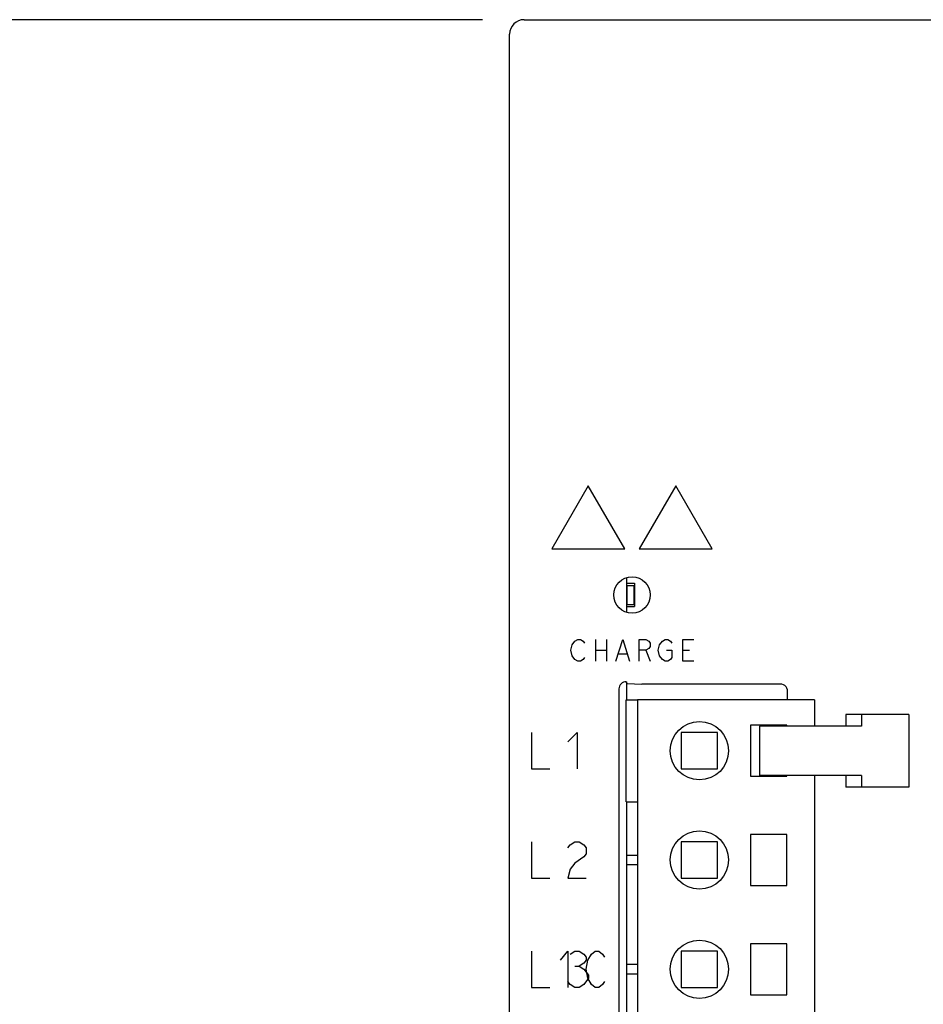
# Model space of a CAD drawing. Extents: x 0 to 840, y 0 to 594.
# Tile 6 of 21: x 376 to 438, y 372 to 440. Entities that reach past the tile are written whole.
import ezdxf

# ---------------------------------------------------------------- set-up
doc = ezdxf.new("R2010")
doc.units = 0
doc.header["$LTSCALE"] = 46.2
doc.layers.get('0').update_dxf_attribs({"linetype": 'CONTINUOUS'})
for name, color, linetype in [('ALL_AXIS', 7, 'CONTINUOUS'), ('ALL_CURVE', 7, 'CONTINUOUS'), ('ALL_DIM', 7, 'CONTINUOUS'), ('ALL_FEATURES', 7, 'CONTINUOUS')]:
    doc.layers.add(name, color=color, linetype=linetype)
doc.dimstyles.get("Standard").update_dxf_attribs({"dimtxt": 2.5, "dimasz": 2.5, "dimexe": 1.25, "dimexo": 0.625, "dimtad": 1, "dimcen": 2.5, "dimazin": 3, "dimtfac": 1, "dimtmove": 0, "dimatfit": 3})

# ---------------------------------------------------------------- blocks, each defined once
blk = doc.blocks.new('_OPEN')
at = {"color": 0, "linetype": 'BYBLOCK'}
for p, q in [((0, 0), (-1, 0.25)), ((-1, -0.25), (0, 0)), ((-1, 0), (0, 0))]:
    blk.add_line(p, q, dxfattribs=at)
blk = doc.blocks.new('*D4')
at = {"layer": 'ALL_DIM', "color": 2, "linetype": 'CONTINUOUS'}
for p, q in [((407.78, 440), (342, 440)), ((344, 440), (344, 360)), ((344, 280), (344, 360)), ((406.91, 280), (342, 280))]:
    blk.add_line(p, q, dxfattribs=at)
at = {"layer": 'ALL_DIM', "color": 2, "linetype": 'CONTINUOUS', "xscale": 4, "yscale": 4, "zscale": 4}
for p, rotation in [((344, 440), 90), ((344, 280), 270)]:
    blk.add_blockref('_OPEN', p, dxfattribs=dict(at, rotation=rotation))
blk = doc.blocks.new('*D15')
at = {"layer": 'ALL_DIM', "color": 2, "linetype": 'CONTINUOUS'}
for p, q in [((408.134, 440), (328, 440)), ((330, 440), (330, 356)), ((330, 272), (330, 356)), ((417.5, 272), (328, 272))]:
    blk.add_line(p, q, dxfattribs=at)
at = {"layer": 'ALL_DIM', "color": 2, "linetype": 'CONTINUOUS', "xscale": 4, "yscale": 4, "zscale": 4}
for p, rotation in [((330, 440), 90), ((330, 272), 270)]:
    blk.add_blockref('_OPEN', p, dxfattribs=dict(at, rotation=rotation))

msp = doc.modelspace()

# ---------------------------------------------------------------- linework, layer by layer
at = {"layer": 'ALL_AXIS', "color": 7, "linetype": 'CONTINUOUS'}
for p, q in [((418.01, 401.68), (418.01, 399.32)), ((418.035, 401.15), (418.035, 399.85)), ((418.035, 401.15), (418.535, 401.15)), ((418.535, 401.15), (418.535, 399.85)), ((418.035, 399.85), (418.535, 399.85)), ((418.01, 394.545), (418.01, 393.3)), ((418.775, 393.3), (418.775, 311.3)), ((430.925, 393.3), (418.775, 393.3)), ((430.925, 393.3), (430.925, 391.5)), ((426.525, 391.55), (426.525, 388.05)), ((429.025, 391.55), (426.525, 391.55)), ((427.143, 391.5), (427.143, 388.1)), ((433.88, 391.5), (427.143, 391.5)), ((429.025, 391.5), (429.025, 391.55)), ((421.775, 391.05), (421.775, 388.55)), ((424.275, 391.05), (421.775, 391.05)), ((424.275, 388.55), (424.275, 391.05)), ((421.775, 388.55), (424.275, 388.55)), ((433.88, 388.1), (427.143, 388.1)), ((429.025, 388.05), (429.025, 388.1)), ((430.925, 388.1), (430.925, 311.3)), ((426.525, 388.05), (429.025, 388.05)), ((418.01, 386.3), (418.01, 368)), ((426.525, 384.05), (426.525, 380.55)), ((429.025, 384.05), (426.525, 384.05)), ((429.025, 380.55), (429.025, 384.05)), ((426.525, 380.55), (429.025, 380.55)), ((426.525, 376.55), (426.525, 373.05)), ((429.025, 376.55), (426.525, 376.55)), ((429.025, 373.05), (429.025, 376.55)), ((426.525, 373.05), (429.025, 373.05))]:
    msp.add_line(p, q, dxfattribs=at)
for centre in [(423.025, 389.8), (423.025, 382.3), (423.025, 374.8)]:
    msp.add_circle(centre, 2, dxfattribs=at)
at = {"layer": 'ALL_CURVE', "color": 4, "linetype": 'CONTINUOUS'}
for p, q in [((415.4, 408), (412.9, 403.67)), ((417.9, 403.67), (415.4, 408)), ((421.4, 408), (418.9, 403.67)), ((423.9, 403.67), (421.4, 408)), ((412.9, 403.67), (417.9, 403.67)), ((418.9, 403.67), (423.9, 403.67)), ((414.2, 396.7), (414.294, 397.075)), ((414.294, 397.075), (414.481, 397.325)), ((414.481, 397.325), (414.669, 397.45)), ((414.669, 397.45), (414.856, 397.45)), ((414.856, 397.45), (415.044, 397.325)), ((415.044, 397.325), (415.137, 397.2)), ((415.887, 397.45), (415.887, 395.95)), ((416.637, 397.45), (416.637, 395.95)), ((417.294, 395.95), (417.762, 397.45)), ((417.762, 397.45), (418.231, 395.95)), ((418.887, 395.95), (418.887, 397.45)), ((418.887, 397.45), (419.356, 397.45)), ((419.356, 397.45), (419.544, 397.325)), ((419.544, 397.325), (419.637, 397.2)), ((419.637, 396.95), (419.544, 396.825)), ((419.637, 397.2), (419.637, 396.95)), ((420.2, 396.7), (420.294, 397.075)), ((420.294, 397.075), (420.481, 397.325)), ((420.481, 397.325), (420.669, 397.45)), ((420.669, 397.45), (420.856, 397.45)), ((420.856, 397.45), (421.044, 397.325)), ((421.044, 397.325), (421.137, 397.2)), ((421.887, 395.95), (421.887, 397.45)), ((421.887, 397.45), (422.637, 397.45)), ((414.294, 396.325), (414.2, 396.7)), ((414.481, 396.075), (414.294, 396.325)), ((415.137, 396.2), (415.044, 396.075)), ((415.887, 396.7), (416.637, 396.7)), ((417.481, 396.45), (418.044, 396.45)), ((419.356, 396.7), (418.887, 396.7)), ((419.544, 396.825), (419.356, 396.7)), ((419.356, 396.7), (419.637, 395.95)), ((420.294, 396.325), (420.2, 396.7)), ((420.481, 396.075), (420.294, 396.325)), ((420.762, 396.7), (421.137, 396.7)), ((421.137, 396.2), (421.044, 396.075)), ((421.137, 396.7), (421.137, 396.2)), ((421.887, 396.7), (422.356, 396.7)), ((414.669, 395.95), (414.481, 396.075)), ((414.856, 395.95), (414.669, 395.95)), ((415.044, 396.075), (414.856, 395.95)), ((420.669, 395.95), (420.481, 396.075)), ((420.856, 395.95), (420.669, 395.95)), ((421.044, 396.075), (420.856, 395.95)), ((422.637, 395.95), (421.887, 395.95)), ((411.5, 391.05), (411.5, 388.55)), ((414, 390.425), (414.625, 391.05)), ((414.625, 391.05), (414.625, 388.55)), ((411.5, 388.55), (412.75, 388.55)), ((411.5, 383.55), (411.5, 381.05)), ((414.156, 383.342), (414.469, 383.55)), ((414.469, 383.55), (414.781, 383.55)), ((414.781, 383.55), (415.094, 383.342)), ((414, 383.133), (414.156, 383.342)), ((415.094, 383.342), (415.25, 383.133)), ((415.25, 382.717), (415.094, 382.508)), ((415.25, 383.133), (415.25, 382.717)), ((414.469, 382.092), (414.156, 381.675)), ((415.094, 382.508), (414.469, 382.092)), ((414.156, 381.675), (414, 381.05)), ((411.5, 381.05), (412.75, 381.05)), ((414, 381.05), (415.25, 381.05)), ((411.5, 376.05), (411.5, 373.55)), ((413.5, 375.425), (414, 376.05)), ((414, 376.05), (414, 373.55)), ((414.156, 375.842), (414.469, 376.05)), ((414.469, 376.05), (414.781, 376.05)), ((414.781, 376.05), (415.094, 375.842)), ((415.625, 375.842), (415.875, 376.05)), ((415.875, 376.05), (416.125, 376.05)), ((416.125, 376.05), (416.375, 375.842)), ((415.094, 375.842), (415.25, 375.633)), ((415.25, 375.425), (415.094, 375.217)), ((415.25, 375.633), (415.25, 375.425)), ((415.25, 374.8), (415.375, 375.425)), ((415.375, 375.425), (415.625, 375.842)), ((416.375, 375.842), (416.5, 375.633)), ((414.469, 375.008), (414.781, 375.008)), ((415.094, 375.217), (414.781, 375.008)), ((414.781, 375.008), (415.094, 374.8)), ((415.094, 374.8), (415.406, 374.383)), ((415.375, 374.175), (415.25, 374.8)), ((414.156, 373.758), (414, 373.967)), ((415.406, 374.175), (415.094, 373.758)), ((415.625, 373.758), (415.375, 374.175)), ((415.406, 374.383), (415.406, 374.175)), ((416.5, 373.967), (416.375, 373.758)), ((411.5, 373.55), (412.75, 373.55)), ((414.469, 373.55), (414.156, 373.758)), ((414.781, 373.55), (414.469, 373.55)), ((415.094, 373.758), (414.781, 373.55)), ((415.875, 373.55), (415.625, 373.758)), ((416.125, 373.55), (415.875, 373.55)), ((416.375, 373.758), (416.125, 373.55))]:
    msp.add_line(p, q, dxfattribs=at)
at = {"layer": 'ALL_FEATURES', "color": 7, "linetype": 'CONTINUOUS'}
for p, q in [((411, 440), (479, 440)), ((410, 281), (410, 439)), ((418.01, 401.3), (418.56, 401.3)), ((418.56, 401.3), (418.56, 399.7)), ((418.01, 399.7), (418.56, 399.7)), ((418, 394.545), (417.902, 394.536)), ((418.061, 394.418), (418, 394.545)), ((418.061, 394.418), (419.079, 394.382)), ((428.582, 394.382), (419.079, 394.382)), ((417.5, 394.046), (417.5, 366.65)), ((429.082, 393.3), (429.082, 393.882)), ((418, 386.3), (418, 393.3)), ((418, 393.3), (418.775, 393.3)), ((433.084, 392.3), (433.084, 391.5)), ((437.39, 392.3), (433.084, 392.3)), ((434.154, 392.3), (434.154, 391.5)), ((437.39, 392.3), (437.39, 387.3)), ((434.154, 391.5), (433.88, 391.5)), ((433.084, 388.1), (433.084, 387.3)), ((434.154, 388.1), (433.88, 388.1)), ((434.154, 388.1), (434.154, 387.3)), ((437.39, 387.3), (433.084, 387.3)), ((418, 386.3), (418.775, 386.3)), ((421.775, 383.55), (421.775, 381.05)), ((424.275, 383.55), (421.775, 383.55)), ((424.275, 381.05), (424.275, 383.55)), ((418.775, 382.62), (418.01, 382.62)), ((418.01, 381.98), (418.775, 381.98)), ((421.775, 381.05), (424.275, 381.05)), ((421.775, 376.05), (421.775, 373.55)), ((424.275, 376.05), (421.775, 376.05)), ((424.275, 373.55), (424.275, 376.05)), ((418.775, 375.12), (418.01, 375.12)), ((418.01, 374.48), (418.775, 374.48)), ((421.775, 373.55), (424.275, 373.55))]:
    msp.add_line(p, q, dxfattribs=at)
for points in [[(417.902, 394.536), (417.809, 394.508), (417.722, 394.461), (417.646, 394.399), (417.584, 394.323), (417.538, 394.237), (417.51, 394.143), (417.5, 394.046)], [(429.082, 393.882), (429.07, 393.992), (429.033, 394.099), (428.973, 394.195), (428.892, 394.274), (428.796, 394.334), (428.691, 394.37), (428.582, 394.382)]]:
    msp.add_lwpolyline(points, dxfattribs=at)
msp.add_circle((418.4, 400.5), 1.25, dxfattribs=at)
msp.add_arc((411, 439), 1, 90, 180, dxfattribs=at)

# ---------------------------------------------------------------- dimensions: what is measured, and where the dimension line sits
at = {"layer": 'ALL_DIM', "color": 2, "linetype": 'CONTINUOUS'}
for base, p1, p2, angle, picture, middle in [((330, 440), (418.5, 272), (409.134, 440), 90, '*D15', (330, 347.744)), ((344, 280), (408.78, 440), (407.91, 280), 270, '*D4', (344, 351.744))]:
    dim = msp.add_linear_dim(base=base, p1=p1, p2=p2, angle=angle, dimstyle='Standard', dxfattribs=at)
    dim.commit()
    dim.dimension.update_dxf_attribs({"geometry": picture, "text_midpoint": middle, "dimtype": 128})

doc.saveas('drawing.dxf')
